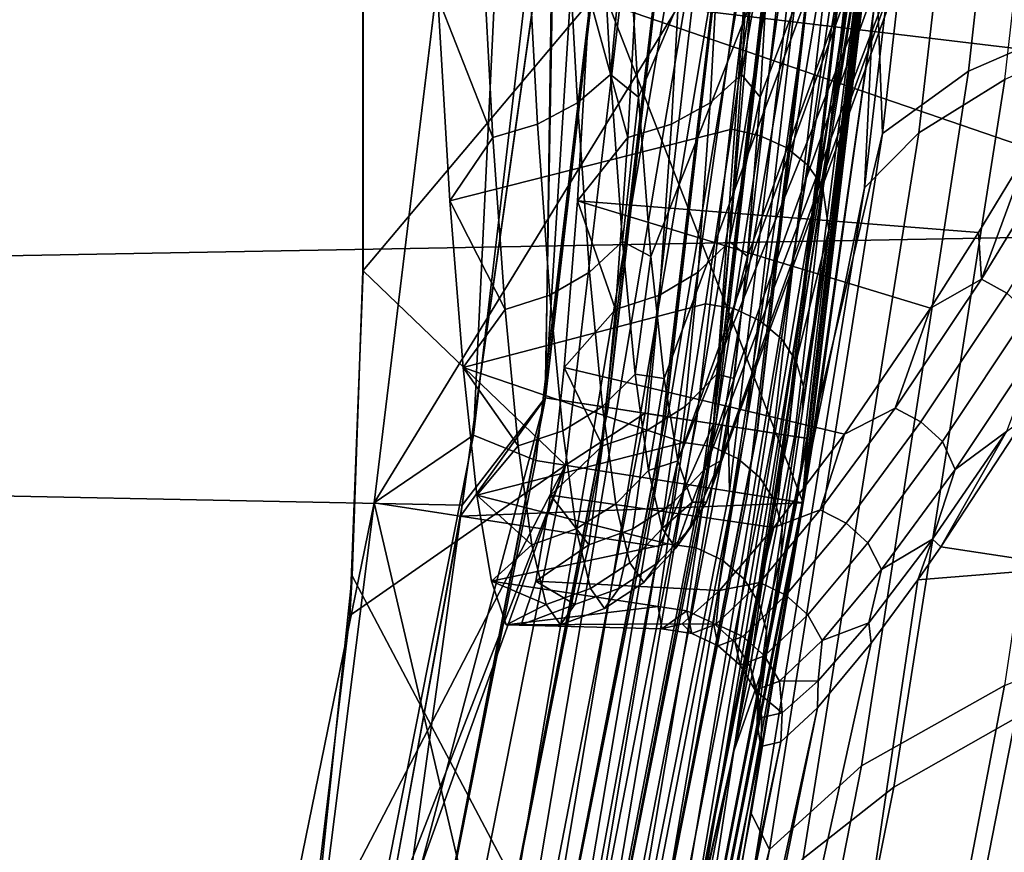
# Model space of a CAD drawing. Header units: metres. Extents: x -25 to 167, y -25 to 25.
# Tile 41 of 135: x 23.53 to 24.99, y -4.43 to -3.19. Entities that reach past the tile are written whole.
import ezdxf

# ---------------------------------------------------------------- set-up
doc = ezdxf.new("R2010")
doc.units = ezdxf.units.M
doc.layers.add('solid_12_061_372_XXX', color=7, linetype='CONTINUOUS')

msp = doc.modelspace()

# ---------------------------------------------------------------- linework, layer by layer
at = {"layer": 'solid_12_061_372_XXX'}
for points in [[(22.902245, -3.554381, 140.027695), (33.282269, -3.366663, 142.650955), (33.243252, -1.686168, 142.796158), (22.858, -1.780644, 140.193726)], [(24.308701, -3.754709, -99.990509), (24.524796, -1.882879, -99.990509), (24.618441, -1.890069, -99.962128), (24.401522, -3.769046, -99.962128)], [(24.308701, -3.754709, -99.990509), (24.421059, -1.967614, -100), (24.524796, -1.882879, -99.990509)], [(24.309273, -3.754798, -0.009607), (24.525372, -1.882924, -0.009607), (24.32066, -2.957697)], [(24.40206, -3.76913, -0.038098), (24.618982, -1.890111, -0.038098), (24.525372, -1.882924, -0.009607), (24.309273, -3.754798, -0.009607)], [(24.674496, -1.894373, 113.330261), (24.5662, -1.933402, 113.5177), (24.338778, -3.854882, 113.5177), (24.457083, -3.777628, 113.330261)], [(24.704756, -1.896696, -99.915955), (24.487078, -3.782261, -99.915955), (24.401522, -3.769046, -99.962128), (24.618441, -1.890069, -99.962128)], [(24.487562, -3.782336, -0.084374), (24.705244, -1.896733, -0.084374), (24.618982, -1.890111, -0.038098), (24.40206, -3.76913, -0.038098)], [(24.533335, -3.789406, 113.129547), (24.751425, -1.900279, 113.129547), (24.674496, -1.894373, 113.330261), (24.457083, -3.777628, 113.330261)], [(24.487078, -3.782261, -99.915955), (24.704756, -1.896696, -99.915955), (24.78042, -1.902505, -99.85376), (24.562075, -3.793845, -99.85376)], [(24.562487, -3.793909, -0.146655), (24.780836, -1.902537, -0.146655), (24.705244, -1.896733, -0.084374), (24.487562, -3.782336, -0.084374)], [(24.580441, -3.796682, 112.919861), (24.79895, -1.903928, 112.919861), (24.751425, -1.900279, 113.129547), (24.533335, -3.789406, 113.129547)], [(24.558855, -3.793348, 100.006836), (24.7169, -2.001435, 100), (24.777174, -1.902256, 100.006836)], [(24.558855, -3.793348, 100.006836), (24.777174, -1.902256, 100.006836), (24.825556, -1.90597, 100.027008), (24.606813, -3.800756, 100.027008)], [(24.842518, -1.907273, -99.777946), (24.623625, -3.803352, -99.777946), (24.562075, -3.793845, -99.85376), (24.78042, -1.902505, -99.85376)], [(24.623949, -3.803402, -0.222541), (24.842844, -1.907298, -0.222541), (24.780836, -1.902537, -0.146655), (24.562487, -3.793909, -0.146655)], [(24.29001, -1.969141, 99.5), (24.20192, -3.810109, 99.5), (24.425768, -1.905808, 99.5)], [(24.294708, -3.847904, 99.490395), (24.521719, -1.929901, 99.490395), (24.425768, -1.905808, 99.5), (24.20192, -3.810109, 99.5)], [(24.79895, -1.903928, 112.919861), (24.580441, -3.796682, 112.919861), (24.582689, -3.893515, 112.706161), (24.812389, -1.952778, 112.706161)], [(24.606813, -3.800756, 100.027008), (24.825556, -1.90597, 100.027008), (24.867031, -1.909154, 100.05912), (24.647921, -3.807105, 100.05912)], [(24.623625, -3.803352, -99.777946), (24.842518, -1.907273, -99.777946), (24.888659, -1.910815, -99.691429), (24.669359, -3.810416, -99.691429)], [(24.669582, -3.810451, -0.309112), (24.888884, -1.910832, -0.309112), (24.842844, -1.907298, -0.222541), (24.623949, -3.803402, -0.222541)], [(24.647921, -3.807105, 100.05912), (24.867031, -1.909154, 100.05912), (24.898731, -1.911588, 100.100967), (24.679344, -3.811959, 100.100967)], [(24.669359, -3.810416, -99.691429), (24.888659, -1.910815, -99.691429), (24.917067, -1.912996, -99.597542), (24.697515, -3.814765, -99.597542)], [(24.69763, -3.814783, -0.403033), (24.917181, -1.913005, -0.403033), (24.888884, -1.910832, -0.309112), (24.669582, -3.810451, -0.309112)], [(24.679344, -3.811959, 100.100967), (24.898731, -1.911588, 100.100967), (24.918472, -1.913104, 100.149643), (24.69891, -3.814981, 100.149643)], [(24.697515, -3.814765, -99.597542), (24.917067, -1.912996, -99.597542), (24.922934, -1.961477, -99.5)], [(24.69763, -3.814783, -0.403033), (24.922934, -1.961477, -0.5), (24.917181, -1.913005, -0.403033)], [(24.69891, -3.814981, 100.149643), (24.918472, -1.913104, 100.149643), (24.921179, -1.96133, 100.201744)], [(24.38744, -3.862591, 99.461899), (24.615316, -1.937267, 99.461899), (24.521719, -1.929901, 99.490395), (24.294708, -3.847904, 99.490395)], [(24.338778, -3.854882, 113.5177), (24.5662, -1.933402, 113.5177), (24.038172, -2.387925, 114.232674), (24.03828, -3.566, 114.024078)], [(24.472891, -3.876125, 99.415627), (24.701567, -1.944055, 99.415627), (24.615316, -1.937267, 99.461899), (24.38744, -3.862591, 99.461899)], [(24.547771, -3.887985, 99.353348), (24.777145, -1.950004, 99.353348), (24.701567, -1.944055, 99.415627), (24.472891, -3.876125, 99.415627)], [(24.609196, -3.897714, 99.277458), (24.839146, -1.954883, 99.277458), (24.777145, -1.950004, 99.353348), (24.547771, -3.887985, 99.353348)], [(24.690472, -3.91057, 100.201744), (24.921179, -1.96133, 100.201744), (24.812389, -1.952778, 112.706161), (24.582689, -3.893515, 112.706161)], [(24.654802, -3.904937, 99.190887), (24.885178, -1.958506, 99.190887), (24.839146, -1.954883, 99.277458), (24.609196, -3.897714, 99.277458)], [(24.682833, -3.909377, 99.09697), (24.913469, -1.960733, 99.09697), (24.885178, -1.958506, 99.190887), (24.654802, -3.904937, 99.190887)], [(24.913469, -1.960733, 99.09697), (24.682833, -3.909377, 99.09697), (24.692209, -3.910861, 99), (24.922934, -1.961477, 99)], [(24.185375, -3.914038, -100), (-24.322809, -2.943475, -100), (-24.421059, -1.967614, -100), (24.322809, -2.943475, -100)], [(24.290043, -1.968971, 100), (24.054447, -3.910663, 100), (24.054407, -3.910892, 99.5), (24.29001, -1.969141, 99.5)], [(24.29001, -1.969141, 99.5), (24.054407, -3.910892, 99.5), (24.20192, -3.810109, 99.5)], [(24.054447, -3.910663, 100), (24.290043, -1.968971, 100), (24.616938, -2.992047, 100)], [(24.308701, -3.754709, -99.990509), (24.322809, -2.943475, -100), (24.421059, -1.967614, -100)], [(24.32066, -2.957697), (24.419554, -1.978325), (24.922924, -1.961574), (24.692198, -3.910898)], [(24.69891, -3.814981, 100.149643), (24.921179, -1.96133, 100.201744), (24.690472, -3.91057, 100.201744)], [(24.801907, -3.140932, 10.168588), (24.715694, -3.759576, 10.244429), (24.692198, -3.910898), (24.922924, -1.961574)], [(24.794909, -3.195696, 96.238152), (24.868256, -2.563174, 96.304886), (24.922934, -1.961477, 99), (24.692209, -3.910861, 99)], [(24.692209, -3.910862, -99.5), (24.922934, -1.961477, -99.5), (24.922934, -1.961477, -0.5), (24.692209, -3.910862, -0.5)], [(24.69763, -3.814783, -0.403033), (24.692209, -3.910862, -0.5), (24.922934, -1.961477, -0.5)], [(24.697515, -3.814765, -99.597542), (24.922934, -1.961477, -99.5), (24.692209, -3.910862, -99.5)], [(24.558855, -3.793348, 100.006836), (24.616938, -2.992047, 100), (24.7169, -2.001435, 100)], [(25.254772, -2.148841, 16.395645), (25.142179, -3.180512, 16.47407), (24.937628, -3.269135, 14.372154), (25.055655, -2.207202, 14.283381)], [(25.055655, -2.207202, 14.283381), (24.937628, -3.269135, 14.372154), (24.810133, -3.361634, 12.268777), (24.934397, -2.268, 12.168268)], [(25.114063, -2.207358, 94.040428), (24.990648, -2.259871, 94.806969), (24.864204, -3.360566, 94.706406), (24.991964, -3.281239, 93.949631)], [(24.447065, -3.307671, 123.371445), (24.429913, -3.018499, 122.973808), (24.799257, -2.225595, 123.483788), (24.811438, -2.447031, 123.766167)], [(24.628006, -3.30768, 127.565781), (24.957033, -2.447031, 127.141159), (24.969215, -2.225595, 127.423538), (24.645161, -3.018508, 127.963425)], [(24.990648, -2.259871, 94.806969), (24.914856, -2.314072, 95.576088), (24.783215, -3.442595, 95.464066), (24.864204, -3.360566, 94.706406)], [(24.934397, -2.268, 12.168268), (24.810133, -3.361634, 12.268777), (24.801907, -3.140932, 10.168588), (24.87291, -2.517604, 10.107666)], [(24.783215, -3.442595, 95.464066), (24.914856, -2.314072, 95.576088), (24.868256, -2.563174, 96.304886), (24.794909, -3.195696, 96.238152)], [(24.037653, -3.566, 115.230812), (24.03755, -2.387335, 115.42556), (24.516056, -2.997747, 114.678596)], [(24.03828, -3.566, 114.024078), (24.038172, -2.387925, 114.232674), (24.03755, -2.387335, 115.42556), (24.037653, -3.566, 115.230812)], [(24.465647, -3.544679, 123.802162), (24.447065, -3.307671, 123.371445), (24.811438, -2.447031, 123.766167), (24.824682, -2.632784, 124.073158)], [(24.609426, -3.544687, 127.135063), (24.94379, -2.632784, 126.834167), (24.957033, -2.447031, 127.141159), (24.628006, -3.30768, 127.565781)], [(24.786476, -3.032681, 114.765022), (24.791817, -2.992795, 114.764328), (24.843962, -2.574629, 119.824783), (24.589117, -4.279768, 119.824265)], [(24.691238, -3.774324, 123.467796), (24.659321, -3.988259, 123.934471), (24.589117, -4.279768, 119.824265), (24.843962, -2.574629, 119.824783)], [(24.730225, -3.504964, 123.028793), (24.691238, -3.774324, 123.467796), (24.843962, -2.574629, 119.824783)], [(24.773901, -3.183984, 122.62429), (24.730225, -3.504964, 123.028793), (24.843962, -2.574629, 119.824783)], [(24.485361, -3.725785, 124.259155), (24.465647, -3.544679, 123.802162), (24.824682, -2.632784, 124.073158), (24.838793, -2.780144, 124.400276)], [(24.589712, -3.725791, 126.67807), (24.929678, -2.780144, 126.50705), (24.94379, -2.632784, 126.834167), (24.609426, -3.544687, 127.135063)], [(24.505898, -3.848134, 124.735222), (24.485361, -3.725785, 124.259155), (24.838793, -2.780144, 124.400276), (24.853567, -2.886964, 124.742752)], [(24.569174, -3.848137, 126.202003), (24.914904, -2.886964, 126.164574), (24.929678, -2.780144, 126.50705), (24.589712, -3.725791, 126.67807)], [(24.505898, -3.848134, 124.735222), (24.853567, -2.886964, 124.742752), (24.86879, -2.951685, 125.095596)], [(24.548138, -3.909796, 125.714363), (24.899683, -2.951685, 125.811729), (24.914904, -2.886964, 126.164574), (24.569174, -3.848137, 126.202003)], [(24.008224, -4.881725, -100), (-24.185375, -3.914038, -100), (-24.322809, -2.943475, -100), (24.185375, -3.914038, -100)], [(24.308701, -3.754709, -99.990509), (24.185375, -3.914038, -100), (24.322809, -2.943475, -100)], [(24.505898, -3.848134, 124.735222), (24.86879, -2.951685, 125.095596), (24.884235, -2.973365, 125.453667), (24.526934, -3.909795, 125.222855)], [(24.526934, -3.909795, 125.222855), (24.884235, -2.973365, 125.453667), (24.899683, -2.951685, 125.811729), (24.548138, -3.909796, 125.714363)], [(24.182653, -3.930542), (24.32066, -2.957697), (24.692198, -3.910898)], [(24.309273, -3.754798, -0.009607), (24.32066, -2.957697), (24.182653, -3.930542)], [(24.356537, -3.315948, 123.185463), (24.340029, -3.015882, 122.802818), (24.38929, -2.977629, 122.83461), (24.405586, -3.273888, 123.21241)], [(24.405586, -3.273888, 123.21241), (24.38929, -2.977629, 122.83461), (24.429913, -3.018499, 122.973808)], [(24.570337, -3.015882, 128.141525), (24.553831, -3.315948, 127.758881), (24.600378, -3.273888, 127.727814), (24.616676, -2.977629, 128.105606)], [(24.616676, -2.977629, 128.105606), (24.600378, -3.273888, 127.727814), (24.645161, -3.018508, 127.963425)], [(24.021826, -4.019021, 115.156052), (24.037653, -3.566, 115.230812), (24.516056, -2.997747, 114.678596), (24.266073, -4.482039, 114.709999)], [(24.054447, -3.910663, 100), (24.616938, -2.992047, 100), (24.477451, -3.975923, 100)], [(24.516056, -2.997747, 114.678596), (24.544443, -3.002397, 114.64798), (24.294092, -4.488662, 114.679436), (24.266073, -4.482039, 114.709999)], [(24.558855, -3.793348, 100.006836), (24.477451, -3.975923, 100), (24.616938, -2.992047, 100)], [(24.580189, -3.007595, 114.626526), (24.329403, -4.496324, 114.658035), (24.294092, -4.488662, 114.679436), (24.544443, -3.002397, 114.64798)], [(24.620453, -3.013211, 114.615929), (24.369192, -4.504627, 114.647484), (24.329403, -4.496324, 114.658035), (24.580189, -3.007595, 114.626526)], [(24.662077, -3.018804, 114.61702), (24.410341, -4.51292, 114.648613), (24.369192, -4.504627, 114.647484), (24.620453, -3.013211, 114.615929)], [(24.29726, -3.347737, 123.166061), (24.280596, -3.044795, 122.779739), (24.340029, -3.015882, 122.802818), (24.356537, -3.315948, 123.185463)], [(24.405586, -3.273888, 123.21241), (24.429913, -3.018499, 122.973808), (24.447065, -3.307671, 123.371445)], [(24.701796, -3.023934, 114.629715), (24.449627, -4.520554, 114.661331), (24.410341, -4.51292, 114.648613), (24.662077, -3.018804, 114.61702)], [(24.736492, -3.0282, 114.653015), (24.483971, -4.52693, 114.684639), (24.449627, -4.520554, 114.661331), (24.701796, -3.023934, 114.629715)], [(24.763447, -3.031267, 114.685089), (24.510679, -4.531549, 114.716713), (24.483971, -4.52693, 114.684639), (24.736492, -3.0282, 114.653015)], [(24.513111, -3.044795, 128.169632), (24.496447, -3.347737, 127.783318), (24.553831, -3.315948, 127.758881), (24.570337, -3.015882, 128.141525)], [(24.600378, -3.273888, 127.727814), (24.628006, -3.30768, 127.565781), (24.645161, -3.018508, 127.963425)], [(24.780544, -3.032894, 114.723434), (24.527658, -4.534048, 114.755035), (24.510679, -4.531549, 114.716713), (24.763447, -3.031267, 114.685089)], [(24.527658, -4.534048, 114.755035), (24.780544, -3.032894, 114.723434), (24.786476, -3.032681, 114.765022), (24.53986, -4.503079, 114.795853)], [(24.53986, -4.503079, 114.795853), (24.786476, -3.032681, 114.765022), (24.589117, -4.279768, 119.824265)], [(24.63032, -3.046686, 122.718399), (24.149136, -3.159104, 122.869507), (24.167088, -3.461745, 123.285667), (24.586262, -3.355308, 123.108078)], [(24.280596, -3.044795, 122.779739), (24.29726, -3.347737, 123.166061), (24.230986, -3.367525, 123.155251), (24.214222, -3.062792, 122.766647)], [(24.496447, -3.347737, 127.783318), (24.513111, -3.044795, 128.169632), (24.448112, -3.062792, 128.1884), (24.431349, -3.367525, 127.799797)], [(24.628353, -3.365192, 123.109619), (24.671869, -3.060359, 122.722557), (24.63032, -3.046686, 122.718399), (24.586262, -3.355308, 123.108078)], [(24.214222, -3.062792, 122.766647), (24.230986, -3.367525, 123.155251), (24.149136, -3.159104, 122.869507)], [(24.431349, -3.367525, 127.799797), (24.448112, -3.062792, 128.1884), (24.374409, -3.159104, 128.091522)], [(24.671869, -3.060359, 122.722557), (24.628353, -3.365192, 123.109619), (24.666965, -3.382631, 123.101257), (24.710394, -3.076957, 122.71225)], [(24.710394, -3.076957, 122.71225), (24.666965, -3.382631, 123.101257), (24.698612, -3.40821, 123.086533), (24.741905, -3.100827, 122.694641)], [(25.188931, -3.099056, 128.12738), (25.107641, -3.247404, 127.949226), (24.374409, -3.159104, 128.091522)], [(24.741905, -3.100827, 122.694641), (24.698612, -3.40821, 123.086533), (24.720575, -3.439774, 123.066681), (24.763706, -3.129957, 122.671219)], [(24.763706, -3.129957, 122.671219), (24.720575, -3.439774, 123.066681), (24.730225, -3.504964, 123.028793), (24.773901, -3.183984, 122.62429)], [(24.810133, -3.361634, 12.268777), (24.715694, -3.759576, 10.244429), (24.801907, -3.140932, 10.168588)], [(24.230986, -3.367525, 123.155251), (24.167088, -3.461745, 123.285667), (24.149136, -3.159104, 122.869507)], [(24.952942, -3.508846, 127.573524), (24.356457, -3.461745, 127.675362), (24.374409, -3.159104, 128.091522), (25.028654, -3.384155, 127.764214)], [(24.431349, -3.367525, 127.799797), (24.374409, -3.159104, 128.091522), (24.356457, -3.461745, 127.675362)], [(25.107641, -3.247404, 127.949226), (25.028654, -3.384155, 127.764214), (24.374409, -3.159104, 128.091522)], [(25.142179, -3.180512, 16.47407), (24.991484, -4.182264, 16.594408), (24.778696, -4.301537, 14.50407), (24.937628, -3.269135, 14.372154)], [(24.70579, -3.824129, 96.156258), (24.794909, -3.195696, 96.238152), (24.692209, -3.910861, 99)], [(24.783215, -3.442595, 95.464066), (24.794909, -3.195696, 96.238152), (24.70579, -3.824129, 96.156258)], [(25.166651, -3.20441, 93.197044), (24.991964, -3.281239, 93.949631), (24.826912, -4.333432, 93.813179), (25.00791, -4.230709, 93.070404)], [(24.374483, -3.567659, 123.601463), (24.356537, -3.315948, 123.185463), (24.405586, -3.273888, 123.21241), (24.423306, -3.522407, 123.623123)], [(24.423306, -3.522407, 123.623123), (24.405586, -3.273888, 123.21241), (24.447065, -3.307671, 123.371445)], [(24.553831, -3.315948, 127.758881), (24.535885, -3.567659, 127.342888), (24.582661, -3.522407, 127.317093), (24.600378, -3.273888, 127.727814)], [(24.600378, -3.273888, 127.727814), (24.582661, -3.522407, 127.317093), (24.628006, -3.30768, 127.565781)], [(24.937628, -3.269135, 14.372154), (24.778696, -4.301537, 14.50407), (24.642017, -4.426237, 12.413579), (24.810133, -3.361634, 12.268777)], [(24.991964, -3.281239, 93.949631), (24.864204, -3.360566, 94.706406), (24.692169, -4.439684, 94.558647), (24.826912, -4.333432, 93.813179)], [(24.423306, -3.522407, 123.623123), (24.447065, -3.307671, 123.371445), (24.465647, -3.544679, 123.802162)], [(24.582661, -3.522407, 127.317093), (24.609426, -3.544687, 127.135063), (24.628006, -3.30768, 127.565781)], [(24.315378, -3.601862, 123.586044), (24.29726, -3.347737, 123.166061), (24.356537, -3.315948, 123.185463), (24.374483, -3.567659, 123.601463)], [(24.496447, -3.347737, 127.783318), (24.478329, -3.601862, 127.363335), (24.535885, -3.567659, 127.342888), (24.553831, -3.315948, 127.758881)], [(24.29726, -3.347737, 123.166061), (24.315378, -3.601862, 123.586044), (24.24921, -3.623152, 123.577713), (24.230986, -3.367525, 123.155251)], [(24.478329, -3.601862, 127.363335), (24.496447, -3.347737, 127.783318), (24.431349, -3.367525, 127.799797), (24.413124, -3.623152, 127.377335)], [(24.956985, -3.578261, 127.466652), (25.028654, -3.384155, 127.764214), (25.097212, -3.348649, 127.823174)], [(24.956985, -3.578261, 127.466652), (25.097212, -3.348649, 127.823174), (25.135067, -3.36994, 127.823143), (24.995031, -3.599156, 127.465164)], [(24.586262, -3.355308, 123.108078), (24.167088, -3.461745, 123.285667), (24.186533, -3.709791, 123.736443), (24.546713, -3.614722, 123.53154)], [(24.589218, -3.622054, 123.530266), (24.628353, -3.365192, 123.109619), (24.586262, -3.355308, 123.108078), (24.546713, -3.614722, 123.53154)], [(24.628353, -3.365192, 123.109619), (24.589218, -3.622054, 123.530266), (24.627935, -3.64001, 123.523735), (24.666965, -3.382631, 123.101257)], [(24.864204, -3.360566, 94.706406), (24.783215, -3.442595, 95.464066), (24.603262, -4.549741, 95.303383), (24.692169, -4.439684, 94.558647)], [(24.810133, -3.361634, 12.268777), (24.642017, -4.426237, 12.413579), (24.614651, -4.372525, 10.335335), (24.715694, -3.759576, 10.244429)], [(22.973913, -5.313461, 139.751831), (33.345249, -5.035364, 142.409683), (33.282269, -3.366663, 142.650955), (22.902245, -3.554381, 140.027695)], [(24.230986, -3.367525, 123.155251), (24.24921, -3.623152, 123.577713), (24.167088, -3.461745, 123.285667)], [(24.413124, -3.623152, 127.377335), (24.431349, -3.367525, 127.799797), (24.356457, -3.461745, 127.675362)], [(24.666965, -3.382631, 123.101257), (24.627935, -3.64001, 123.523735), (24.65974, -3.666873, 123.511925), (24.698612, -3.40821, 123.086533)], [(24.956985, -3.578261, 127.466652), (24.952942, -3.508846, 127.573524), (25.028654, -3.384155, 127.764214)], [(24.698612, -3.40821, 123.086533), (24.65974, -3.666873, 123.511925), (24.681885, -3.700377, 123.495804), (24.720575, -3.439774, 123.066681)], [(24.603262, -4.549741, 95.303383), (24.783215, -3.442595, 95.464066), (24.70579, -3.824129, 96.156258), (24.601109, -4.448087, 96.059074)], [(24.720575, -3.439774, 123.066681), (24.681885, -3.700377, 123.495804), (24.730225, -3.504964, 123.028793)], [(24.24921, -3.623152, 123.577713), (24.186533, -3.709791, 123.736443), (24.167088, -3.461745, 123.285667)], [(24.753695, -3.808411, 126.979263), (24.337009, -3.709791, 127.224586), (24.356457, -3.461745, 127.675362), (24.881435, -3.621136, 127.378426)], [(24.413124, -3.623152, 127.377335), (24.356457, -3.461745, 127.675362), (24.337009, -3.709791, 127.224586)], [(24.952942, -3.508846, 127.573524), (24.881435, -3.621136, 127.378426), (24.356457, -3.461745, 127.675362)], [(24.681885, -3.700377, 123.495804), (24.69253, -3.737733, 123.476723), (24.730225, -3.504964, 123.028793)], [(24.69253, -3.737733, 123.476723), (24.691238, -3.774324, 123.467796), (24.730225, -3.504964, 123.028793)], [(24.956985, -3.578261, 127.466652), (24.881435, -3.621136, 127.378426), (24.952942, -3.508846, 127.573524)], [(24.393604, -3.767346, 124.044731), (24.374483, -3.567659, 123.601463), (24.423306, -3.522407, 123.623123), (24.442184, -3.719561, 124.060776)], [(24.442184, -3.719561, 124.060776), (24.423306, -3.522407, 123.623123), (24.465647, -3.544679, 123.802162)], [(24.535885, -3.567659, 127.342888), (24.516762, -3.767346, 126.899612), (24.56378, -3.719561, 126.87944), (24.582661, -3.522407, 127.317093)], [(24.582661, -3.522407, 127.317093), (24.56378, -3.719561, 126.87944), (24.609426, -3.544687, 127.135063)], [(24.442184, -3.719561, 124.060776), (24.465647, -3.544679, 123.802162), (24.485361, -3.725785, 124.259155)], [(24.56378, -3.719561, 126.87944), (24.589712, -3.725791, 126.67807), (24.609426, -3.544687, 127.135063)], [(24.018024, -4.078381, 113.935059), (24.03828, -3.566, 114.024078), (24.037653, -3.566, 115.230812), (24.021826, -4.019021, 115.156052)], [(24.338778, -3.854882, 113.5177), (24.03828, -3.566, 114.024078), (24.018024, -4.078381, 113.935059)], [(24.334684, -3.803463, 124.033569), (24.315378, -3.601862, 123.586044), (24.374483, -3.567659, 123.601463), (24.393604, -3.767346, 124.044731)], [(24.478329, -3.601862, 127.363335), (24.459023, -3.803463, 126.91581), (24.516762, -3.767346, 126.899612), (24.535885, -3.567659, 127.342888)], [(24.828772, -3.770095, 127.084541), (24.881435, -3.621136, 127.378426), (24.956985, -3.578261, 127.466652)], [(24.828772, -3.770095, 127.084541), (24.956985, -3.578261, 127.466652), (24.995031, -3.599156, 127.465164), (24.867104, -3.790362, 127.082047)], [(24.867104, -3.790362, 127.082047), (24.995031, -3.599156, 127.465164), (25.026726, -3.628335, 127.470688), (24.898975, -3.819667, 127.085449)], [(24.514132, -3.82108, 123.981857), (24.546713, -3.614722, 123.53154), (24.186533, -3.709791, 123.736443)], [(24.315378, -3.601862, 123.586044), (24.334684, -3.803463, 124.033569), (24.268631, -3.825944, 124.027878), (24.24921, -3.623152, 123.577713)], [(24.459023, -3.803463, 126.91581), (24.478329, -3.601862, 127.363335), (24.413124, -3.623152, 127.377335), (24.393703, -3.825944, 126.927162)], [(24.589218, -3.622054, 123.530266), (24.546713, -3.614722, 123.53154), (24.514132, -3.82108, 123.981857), (24.556849, -3.827209, 123.978676)], [(24.24921, -3.623152, 123.577713), (24.268631, -3.825944, 124.027878), (24.186533, -3.709791, 123.736443)], [(24.393703, -3.825944, 126.927162), (24.413124, -3.623152, 127.377335), (24.337009, -3.709791, 127.224586)], [(24.589218, -3.622054, 123.530266), (24.556849, -3.827209, 123.978676), (24.59568, -3.845427, 123.973854), (24.627935, -3.64001, 123.523735)], [(24.828772, -3.770095, 127.084541), (24.753695, -3.808411, 126.979263), (24.881435, -3.621136, 127.378426)], [(25.026726, -3.628335, 127.470688), (25.044313, -3.671356, 127.468475), (24.917934, -3.860969, 127.081818), (24.898975, -3.819667, 127.085449)], [(24.627935, -3.64001, 123.523735), (24.59568, -3.845427, 123.973854), (24.627651, -3.873191, 123.964928), (24.65974, -3.666873, 123.511925)], [(24.65974, -3.666873, 123.511925), (24.627651, -3.873191, 123.964928), (24.649992, -3.908157, 123.952644), (24.681885, -3.700377, 123.495804)], [(24.917934, -3.860969, 127.081818), (25.044313, -3.671356, 127.468475), (24.99441, -3.804769, 127.304054)], [(24.681885, -3.700377, 123.495804), (24.649992, -3.908157, 123.952644), (24.660845, -3.947415, 123.938019), (24.69253, -3.737733, 123.476723)], [(24.514132, -3.82108, 123.981857), (24.186533, -3.709791, 123.736443), (24.207167, -3.899332, 124.214722)], [(24.268631, -3.825944, 124.027878), (24.207167, -3.899332, 124.214722), (24.186533, -3.709791, 123.736443)], [(24.648479, -3.947644, 126.572159), (24.316378, -3.899332, 126.746307), (24.337009, -3.709791, 127.224586), (24.753695, -3.808411, 126.979263)], [(24.393703, -3.825944, 126.927162), (24.337009, -3.709791, 127.224586), (24.316378, -3.899332, 126.746307)], [(24.413626, -3.912097, 124.50882), (24.393604, -3.767346, 124.044731), (24.442184, -3.719561, 124.060776), (24.461952, -3.862475, 124.518982)], [(24.461952, -3.862475, 124.518982), (24.442184, -3.719561, 124.060776), (24.485361, -3.725785, 124.259155)], [(24.461952, -3.862475, 124.518982), (24.485361, -3.725785, 124.259155), (24.505898, -3.848134, 124.735222)], [(24.516762, -3.767346, 126.899612), (24.496742, -3.912097, 126.435524), (24.544014, -3.862475, 126.421242), (24.56378, -3.719561, 126.87944)], [(24.56378, -3.719561, 126.87944), (24.544014, -3.862475, 126.421242), (24.589712, -3.725791, 126.67807)], [(24.544014, -3.862475, 126.421242), (24.569174, -3.848137, 126.202003), (24.589712, -3.725791, 126.67807)], [(24.69253, -3.737733, 123.476723), (24.660845, -3.947415, 123.938019), (24.659321, -3.988259, 123.934471), (24.691238, -3.774324, 123.467796)], [(24.401522, -3.769046, -99.962128), (24.041405, -5.625906, -99.962128), (23.949955, -5.604506, -99.990509), (24.308701, -3.754709, -99.990509)], [(23.949955, -5.604506, -99.990509), (24.185375, -3.914038, -100), (24.308701, -3.754709, -99.990509)], [(23.950518, -5.604637, -0.009607), (24.309273, -3.754798, -0.009607), (24.005032, -4.898848)], [(24.041935, -5.626029, -0.038098), (24.40206, -3.76913, -0.038098), (24.309273, -3.754798, -0.009607), (23.950518, -5.604637, -0.009607)], [(24.309273, -3.754798, -0.009607), (24.182653, -3.930542), (24.005032, -4.898848)], [(24.715694, -3.759576, 10.244429), (24.614651, -4.372525, 10.335335), (24.692198, -3.910898)], [(24.487078, -3.782261, -99.915955), (24.125698, -5.645631, -99.915955), (24.041405, -5.625906, -99.962128), (24.401522, -3.769046, -99.962128)], [(24.126175, -5.645742, -0.084374), (24.487562, -3.782336, -0.084374), (24.40206, -3.76913, -0.038098), (24.041935, -5.626029, -0.038098)], [(24.354897, -3.949601, 124.502106), (24.334684, -3.803463, 124.033569), (24.393604, -3.767346, 124.044731), (24.413626, -3.912097, 124.50882)], [(24.459023, -3.803463, 126.91581), (24.43881, -3.949601, 126.447273), (24.496742, -3.912097, 126.435524), (24.516762, -3.767346, 126.899612)], [(24.717405, -3.921367, 126.680038), (24.753695, -3.808411, 126.979263), (24.828772, -3.770095, 127.084541)], [(24.717405, -3.921367, 126.680038), (24.828772, -3.770095, 127.084541), (24.867104, -3.790362, 127.082047), (24.756069, -3.940917, 126.677017)], [(24.457083, -3.777628, 113.330261), (24.338778, -3.854882, 113.5177), (23.9613, -5.752596, 113.5177), (24.096146, -5.638715, 113.330261)], [(24.171272, -5.656296, 113.129547), (24.533335, -3.789406, 113.129547), (24.457083, -3.777628, 113.330261), (24.096146, -5.638715, 113.330261)], [(24.562075, -3.793845, -99.85376), (24.199589, -5.662922, -99.85376), (24.125698, -5.645631, -99.915955), (24.487078, -3.782261, -99.915955)], [(24.199993, -5.663017, -0.146655), (24.562487, -3.793909, -0.146655), (24.487562, -3.782336, -0.084374), (24.126175, -5.645742, -0.084374)], [(24.217684, -5.667156, 112.919861), (24.580441, -3.796682, 112.919861), (24.533335, -3.789406, 113.129547), (24.171272, -5.656296, 113.129547)], [(24.756069, -3.940917, 126.677017), (24.867104, -3.790362, 127.082047), (24.898975, -3.819667, 127.085449), (24.788158, -3.970141, 126.678612)], [(25.022444, -3.783787, 127.394295), (25.095774, -4.006121, 127.774429), (24.896673, -3.976347, 126.9879)], [(24.99441, -3.804769, 127.304054), (25.022444, -3.783787, 127.394295), (24.896673, -3.976347, 126.9879)], [(24.196417, -5.66218, 100.006836), (24.477451, -3.975923, 100), (24.558855, -3.793348, 100.006836)], [(24.196417, -5.66218, 100.006836), (24.558855, -3.793348, 100.006836), (24.606813, -3.800756, 100.027008), (24.243666, -5.673236, 100.027008)], [(24.623625, -3.803352, -99.777946), (24.260231, -5.677113, -99.777946), (24.199589, -5.662922, -99.85376), (24.562075, -3.793845, -99.85376)], [(24.26055, -5.677187, -0.222541), (24.623949, -3.803402, -0.222541), (24.562487, -3.793909, -0.146655), (24.199993, -5.663017, -0.146655)], [(24.580441, -3.796682, 112.919861), (24.217684, -5.667156, 112.919861), (24.201427, -5.810246, 112.706161), (24.582689, -3.893515, 112.706161)], [(24.243666, -5.673236, 100.027008), (24.606813, -3.800756, 100.027008), (24.647921, -3.807105, 100.05912), (24.284168, -5.682714, 100.05912)], [(24.260231, -5.677113, -99.777946), (24.623625, -3.803352, -99.777946), (24.669359, -3.810416, -99.691429), (24.30529, -5.687657, -99.691429)], [(24.30551, -5.687708, -0.309112), (24.669582, -3.810451, -0.309112), (24.623949, -3.803402, -0.222541), (24.26055, -5.677187, -0.222541)], [(24.334684, -3.803463, 124.033569), (24.354897, -3.949601, 124.502106), (24.288961, -3.972946, 124.499191), (24.268631, -3.825944, 124.027878)], [(24.43881, -3.949601, 126.447273), (24.459023, -3.803463, 126.91581), (24.393703, -3.825944, 126.927162), (24.373371, -3.972946, 126.455856)], [(24.884163, -3.964695, 126.935547), (24.99441, -3.804769, 127.304054), (24.896673, -3.976347, 126.9879)], [(24.917934, -3.860969, 127.081818), (24.99441, -3.804769, 127.304054), (24.884163, -3.964695, 126.935547)], [(24.054407, -3.910892, 99.5), (23.828327, -5.697419, 99.5), (24.20192, -3.810109, 99.5)], [(23.917913, -5.742183, 99.490395), (24.294708, -3.847904, 99.490395), (24.20192, -3.810109, 99.5), (23.828327, -5.697419, 99.5)], [(24.284168, -5.682714, 100.05912), (24.647921, -3.807105, 100.05912), (24.679344, -3.811959, 100.100967), (24.315126, -5.689959, 100.100967)], [(24.30529, -5.687657, -99.691429), (24.669359, -3.810416, -99.691429), (24.697515, -3.814765, -99.597542), (24.333031, -5.694149, -99.597542)], [(24.333143, -5.694175, -0.403033), (24.69763, -3.814783, -0.403033), (24.669582, -3.810451, -0.309112), (24.30551, -5.687708, -0.309112)], [(24.315126, -5.689959, 100.100967), (24.679344, -3.811959, 100.100967), (24.69891, -3.814981, 100.149643), (24.334404, -5.69447, 100.149643)], [(24.333031, -5.694149, -99.597542), (24.697515, -3.814765, -99.597542), (24.692209, -3.910862, -99.5)], [(24.333143, -5.694175, -0.403033), (24.692209, -3.910862, -0.5), (24.69763, -3.814783, -0.403033)], [(24.334404, -5.69447, 100.149643), (24.69891, -3.814981, 100.149643), (24.690472, -3.91057, 100.201744)], [(24.717405, -3.921367, 126.680038), (24.648479, -3.947644, 126.572159), (24.753695, -3.808411, 126.979263)], [(24.898975, -3.819667, 127.085449), (24.917934, -3.860969, 127.081818), (24.808441, -4.00985, 126.674095), (24.788158, -3.970141, 126.678612)], [(24.490349, -3.97162, 124.451752), (24.514132, -3.82108, 123.981857), (24.207167, -3.899332, 124.214722)], [(24.268631, -3.825944, 124.027878), (24.288961, -3.972946, 124.499191), (24.207167, -3.899332, 124.214722)], [(24.373371, -3.972946, 126.455856), (24.393703, -3.825944, 126.927162), (24.316378, -3.899332, 126.746307)], [(24.556849, -3.827209, 123.978676), (24.514132, -3.82108, 123.981857), (24.490349, -3.97162, 124.451752), (24.533085, -3.977702, 124.448608)], [(24.556849, -3.827209, 123.978676), (24.533085, -3.977702, 124.448608), (24.572031, -3.995997, 124.445351), (24.59568, -3.845427, 123.973854)], [(24.601109, -4.448087, 96.059074), (24.70579, -3.824129, 96.156258), (24.692209, -3.910861, 99)], [(24.009207, -5.764101, 99.461899), (24.38744, -3.862591, 99.461899), (24.294708, -3.847904, 99.490395), (23.917913, -5.742183, 99.490395)], [(24.482317, -3.949066, 124.991051), (24.461952, -3.862475, 124.518982), (24.505898, -3.848134, 124.735222)], [(24.482317, -3.949066, 124.991051), (24.505898, -3.848134, 124.735222), (24.526934, -3.909795, 125.222855)], [(24.523649, -3.949066, 125.949165), (24.548138, -3.909796, 125.714363), (24.569174, -3.848137, 126.202003)], [(24.544014, -3.862475, 126.421242), (24.523649, -3.949066, 125.949165), (24.569174, -3.848137, 126.202003)], [(24.59568, -3.845427, 123.973854), (24.572031, -3.995997, 124.445351), (24.604172, -4.024329, 124.43927), (24.627651, -3.873191, 123.964928)], [(24.338778, -3.854882, 113.5177), (23.854298, -5.098902, 113.890381), (23.71051, -5.600229, 113.9347)], [(23.9613, -5.752596, 113.5177), (24.338778, -3.854882, 113.5177), (23.71051, -5.600229, 113.9347)], [(24.338778, -3.854882, 113.5177), (23.956823, -4.590307, 113.890457), (23.854298, -5.098902, 113.890381)], [(24.338778, -3.854882, 113.5177), (24.018024, -4.078381, 113.935059), (23.956823, -4.590307, 113.890457)], [(24.093332, -5.784297, 99.415627), (24.472891, -3.876125, 99.415627), (24.38744, -3.862591, 99.461899), (24.009207, -5.764101, 99.461899)], [(24.434252, -3.9998, 124.986961), (24.413626, -3.912097, 124.50882), (24.461952, -3.862475, 124.518982), (24.482317, -3.949066, 124.991051)], [(24.496742, -3.912097, 126.435524), (24.476116, -3.9998, 125.957382), (24.523649, -3.949066, 125.949165), (24.544014, -3.862475, 126.421242)], [(24.808441, -4.00985, 126.674095), (24.917934, -3.860969, 127.081818), (24.884163, -3.964695, 126.935547)], [(24.167049, -5.801995, 99.353348), (24.547771, -3.887985, 99.353348), (24.472891, -3.876125, 99.415627), (24.093332, -5.784297, 99.415627)], [(24.627651, -3.873191, 123.964928), (24.604172, -4.024329, 124.43927), (24.626715, -4.060302, 124.43087), (24.649992, -3.908157, 123.952644)], [(24.227524, -5.816514, 99.277458), (24.609196, -3.897714, 99.277458), (24.547771, -3.887985, 99.353348), (24.167049, -5.801995, 99.353348)], [(24.307541, -5.835702, 100.201744), (24.690472, -3.91057, 100.201744), (24.582689, -3.893515, 112.706161), (24.201427, -5.810246, 112.706161)], [(24.490349, -3.97162, 124.451752), (24.207167, -3.899332, 124.214722), (24.228661, -4.027378, 124.712967)], [(24.288961, -3.972946, 124.499191), (24.228661, -4.027378, 124.712967), (24.207167, -3.899332, 124.214722)], [(24.272421, -5.827293, 99.190887), (24.654802, -3.904937, 99.190887), (24.609196, -3.897714, 99.277458), (24.227524, -5.816514, 99.277458)], [(24.300018, -5.833918, 99.09697), (24.682833, -3.909377, 99.09697), (24.654802, -3.904937, 99.190887), (24.272421, -5.827293, 99.190887)], [(24.567686, -4.041026, 126.160858), (24.294884, -4.027378, 126.248062), (24.316378, -3.899332, 126.746307), (24.648479, -3.947644, 126.572159)], [(24.373371, -3.972946, 126.455856), (24.316378, -3.899332, 126.746307), (24.294884, -4.027378, 126.248062)], [(23.791313, -5.846748, -100), (-24.008224, -4.881725, -100), (-24.185375, -3.914038, -100), (24.008224, -4.881725, -100)], [(24.054447, -3.910663, 100), (23.661968, -5.830782, 100), (23.661943, -5.830927, 99.5), (24.054407, -3.910892, 99.5)], [(24.054407, -3.910892, 99.5), (23.661943, -5.830927, 99.5), (23.828327, -5.697419, 99.5)], [(23.661968, -5.830782, 100), (24.054447, -3.910663, 100), (24.2981, -4.954376, 100)], [(23.949955, -5.604506, -99.990509), (24.008224, -4.881725, -100), (24.185375, -3.914038, -100)], [(24.005032, -4.898848), (24.182653, -3.930542), (24.692198, -3.910898), (24.309261, -5.836058)], [(24.054447, -3.910663, 100), (24.477451, -3.975923, 100), (24.2981, -4.954376, 100)], [(24.682833, -3.909377, 99.09697), (24.300018, -5.833918, 99.09697), (24.309248, -5.836133, 99), (24.692209, -3.910861, 99)], [(24.334404, -5.69447, 100.149643), (24.690472, -3.91057, 100.201744), (24.307541, -5.835702, 100.201744)], [(24.481087, -5.067189, 95.946465), (24.601109, -4.448087, 96.059074), (24.692209, -3.910861, 99), (24.309248, -5.836133, 99)], [(24.309248, -5.836134, -99.5), (24.692209, -3.910862, -99.5), (24.692209, -3.910862, -0.5), (24.309248, -5.836134, -0.5)], [(24.333143, -5.694175, -0.403033), (24.309248, -5.836134, -0.5), (24.692209, -3.910862, -0.5)], [(24.333031, -5.694149, -99.597542), (24.692209, -3.910862, -99.5), (24.309248, -5.836134, -99.5)], [(24.499243, -4.978663, 10.441318), (24.370022, -5.576924, 10.561969), (24.309261, -5.836058), (24.692198, -3.910898)], [(24.375721, -4.038146, 124.984825), (24.354897, -3.949601, 124.502106), (24.413626, -3.912097, 124.50882), (24.434252, -3.9998, 124.986961)], [(24.43881, -3.949601, 126.447273), (24.417986, -4.038146, 125.964554), (24.476116, -3.9998, 125.957382), (24.496742, -3.912097, 126.435524)], [(24.502983, -3.978071, 125.470108), (24.482317, -3.949066, 124.991051), (24.526934, -3.909795, 125.222855)], [(24.614651, -4.372525, 10.335335), (24.499243, -4.978663, 10.441318), (24.692198, -3.910898)], [(24.502983, -3.978071, 125.470108), (24.526934, -3.909795, 125.222855), (24.548138, -3.909796, 125.714363)], [(24.523649, -3.949066, 125.949165), (24.502983, -3.978071, 125.470108), (24.548138, -3.909796, 125.714363)], [(24.649992, -3.908157, 123.952644), (24.626715, -4.060302, 124.43087), (24.637783, -4.100923, 124.42086), (24.660845, -3.947415, 123.938019)], [(24.627508, -4.029134, 126.257195), (24.648479, -3.947644, 126.572159), (24.717405, -3.921367, 126.680038)], [(24.627508, -4.029134, 126.257195), (24.717405, -3.921367, 126.680038), (24.756069, -3.940917, 126.677017), (24.666491, -4.048025, 126.254089)], [(24.354897, -3.949601, 124.502106), (24.375721, -4.038146, 124.984825), (24.30991, -4.062014, 124.984764), (24.288961, -3.972946, 124.499191)], [(24.417986, -4.038146, 125.964554), (24.43881, -3.949601, 126.447273), (24.373371, -3.972946, 126.455856), (24.352425, -4.062014, 125.970284)], [(24.455183, -4.029177, 125.472176), (24.434252, -3.9998, 124.986961), (24.482317, -3.949066, 124.991051), (24.502983, -3.978071, 125.470108)], [(24.476116, -3.9998, 125.957382), (24.455183, -4.029177, 125.472176), (24.502983, -3.978071, 125.470108), (24.523649, -3.949066, 125.949165)], [(24.627508, -4.029134, 126.257195), (24.567686, -4.041026, 126.160858), (24.648479, -3.947644, 126.572159)], [(24.660845, -3.947415, 123.938019), (24.637783, -4.100923, 124.42086), (24.636406, -4.143525, 124.419426), (24.659321, -3.988259, 123.934471)], [(24.666491, -4.048025, 126.254089), (24.756069, -3.940917, 126.677017), (24.788158, -3.970141, 126.678612), (24.69878, -4.077068, 126.254196)], [(24.789722, -4.088883, 126.550446), (24.884163, -3.964695, 126.935547), (24.862455, -4.025415, 126.861481), (24.793179, -4.119484, 126.573761)], [(24.808441, -4.00985, 126.674095), (24.884163, -3.964695, 126.935547), (24.789722, -4.088883, 126.550446)], [(24.884163, -3.964695, 126.935547), (24.896673, -3.976347, 126.9879), (24.862455, -4.025415, 126.861481)], [(24.196417, -5.66218, 100.006836), (24.2981, -4.954376, 100), (24.477451, -3.975923, 100)], [(24.476656, -4.06466, 124.933586), (24.490349, -3.97162, 124.451752), (24.228661, -4.027378, 124.712967)], [(24.288961, -3.972946, 124.499191), (24.30991, -4.062014, 124.984764), (24.228661, -4.027378, 124.712967)], [(24.352425, -4.062014, 125.970284), (24.373371, -3.972946, 126.455856), (24.294884, -4.027378, 126.248062)], [(24.519381, -4.071045, 124.933395), (24.533085, -3.977702, 124.448608), (24.490349, -3.97162, 124.451752), (24.476656, -4.06466, 124.933586)], [(24.533085, -3.977702, 124.448608), (24.519381, -4.071045, 124.933395), (24.558678, -4.089442, 124.931564), (24.572031, -3.995997, 124.445351)], [(24.788158, -3.970141, 126.678612), (24.808441, -4.00985, 126.674095), (24.720211, -4.115424, 126.249245), (24.69878, -4.077068, 126.254196)], [(24.896673, -3.976347, 126.9879), (25.095774, -4.006121, 127.774429), (24.862455, -4.025415, 126.861481)], [(24.659321, -3.988259, 123.934471), (24.636406, -4.143525, 124.419426), (24.589117, -4.279768, 119.824265)], [(25.095774, -4.006121, 127.774429), (25.411047, -3.993037, 128.660995), (25.206442, -5.95659, 129.058823), (24.848999, -5.973376, 128.185654)], [(24.396852, -4.067804, 125.474686), (24.375721, -4.038146, 124.984825), (24.434252, -3.9998, 124.986961), (24.455183, -4.029177, 125.472176)], [(24.417986, -4.038146, 125.964554), (24.396852, -4.067804, 125.474686), (24.455183, -4.029177, 125.472176), (24.476116, -3.9998, 125.957382)], [(24.572031, -3.995997, 124.445351), (24.558678, -4.089442, 124.931564), (24.591034, -4.118221, 124.928261), (24.604172, -4.024329, 124.43927)], [(24.862455, -4.025415, 126.861481), (25.095774, -4.006121, 127.774429), (24.848999, -5.973376, 128.185654), (24.570847, -5.992203, 127.281319)], [(24.720211, -4.115424, 126.249245), (24.808441, -4.00985, 126.674095), (24.789722, -4.088883, 126.550446)], [(23.956823, -4.590307, 113.890457), (24.018024, -4.078381, 113.935059), (24.021826, -4.019021, 115.156052), (23.9751, -4.464331, 115.113014)], [(23.9751, -4.464331, 115.113014), (24.021826, -4.019021, 115.156052), (24.266073, -4.482039, 114.709999)], [(24.604172, -4.024329, 124.43927), (24.591034, -4.118221, 124.928261), (24.613737, -4.154968, 124.923752), (24.626715, -4.060302, 124.43087)], [(24.476656, -4.06466, 124.933586), (24.228661, -4.027378, 124.712967), (24.250677, -4.091909, 125.223312)], [(24.30991, -4.062014, 124.984764), (24.250677, -4.091909, 125.223312), (24.228661, -4.027378, 124.712967)], [(24.567686, -4.041026, 126.160858), (24.512087, -4.09051, 125.748772), (24.272867, -4.091909, 125.737717), (24.294884, -4.027378, 126.248062)], [(24.352425, -4.062014, 125.970284), (24.294884, -4.027378, 126.248062), (24.272867, -4.091909, 125.737717)], [(24.375721, -4.038146, 124.984825), (24.396852, -4.067804, 125.474686), (24.331167, -4.091848, 125.477524), (24.30991, -4.062014, 124.984764)], [(24.396852, -4.067804, 125.474686), (24.417986, -4.038146, 125.964554), (24.352425, -4.062014, 125.970284), (24.331167, -4.091848, 125.477524)], [(24.793179, -4.119484, 126.573761), (24.862455, -4.025415, 126.861481), (24.570847, -5.992203, 127.281319), (24.37545, -6.012218, 126.351898)], [(24.562933, -4.090965, 125.82093), (24.567686, -4.041026, 126.160858), (24.627508, -4.029134, 126.257195)], [(24.562933, -4.090965, 125.82093), (24.627508, -4.029134, 126.257195), (24.666491, -4.048025, 126.254089), (24.60216, -4.109388, 125.818108)], [(24.562933, -4.090965, 125.82093), (24.512087, -4.09051, 125.748772), (24.567686, -4.041026, 126.160858)], [(24.60216, -4.109388, 125.818108), (24.666491, -4.048025, 126.254089), (24.69878, -4.077068, 126.254196), (24.634586, -4.138255, 125.816971)], [(24.30991, -4.062014, 124.984764), (24.331167, -4.091848, 125.477524), (24.250677, -4.091909, 125.223312)], [(24.481924, -4.09787, 125.33876), (24.476656, -4.06466, 124.933586), (24.250677, -4.091909, 125.223312)], [(24.331167, -4.091848, 125.477524), (24.352425, -4.062014, 125.970284), (24.272867, -4.091909, 125.737717)], [(24.519381, -4.071045, 124.933395), (24.476656, -4.06466, 124.933586), (24.481924, -4.09787, 125.33876)], [(24.626715, -4.060302, 124.43087), (24.613737, -4.154968, 124.923752), (24.624884, -4.196604, 124.918434), (24.637783, -4.100923, 124.42086)], [(25.280775, -4.068223, 18.681585), (25.1054, -5.009781, 18.832123), (24.806004, -5.15303, 16.756554), (24.991484, -4.182264, 16.594408)], [(24.526423, -4.105142, 125.377388), (24.519381, -4.071045, 124.933395), (24.481924, -4.09787, 125.33876)], [(24.519381, -4.071045, 124.933395), (24.526423, -4.105142, 125.377388), (24.565765, -4.123388, 125.375053), (24.558678, -4.089442, 124.931564)], [(24.69878, -4.077068, 126.254196), (24.720211, -4.115424, 126.249245), (24.656857, -4.175621, 125.811996), (24.634586, -4.138255, 125.816971)], [(24.512087, -4.09051, 125.748772), (24.481924, -4.09787, 125.33876), (24.250677, -4.091909, 125.223312), (24.272867, -4.091909, 125.737717)], [(24.331167, -4.091848, 125.477524), (24.272867, -4.091909, 125.737717), (24.250677, -4.091909, 125.223312)], [(24.526423, -4.105142, 125.377388), (24.481924, -4.09787, 125.33876), (24.512087, -4.09051, 125.748772)], [(24.526423, -4.105142, 125.377388), (24.512087, -4.09051, 125.748772), (24.562933, -4.090965, 125.82093)], [(24.526423, -4.105142, 125.377388), (24.562933, -4.090965, 125.82093), (24.60216, -4.109388, 125.818108), (24.565765, -4.123388, 125.375053)], [(24.558678, -4.089442, 124.931564), (24.565765, -4.123388, 125.375053), (24.598223, -4.152157, 125.372826), (24.591034, -4.118221, 124.928261)], [(24.714417, -4.175362, 126.151909), (24.789722, -4.088883, 126.550446), (24.793179, -4.119484, 126.573761), (24.713556, -4.215344, 126.155052)], [(24.720211, -4.115424, 126.249245), (24.789722, -4.088883, 126.550446), (24.714417, -4.175362, 126.151909)], [(24.565765, -4.123388, 125.375053), (24.60216, -4.109388, 125.818108), (24.634586, -4.138255, 125.816971), (24.598223, -4.152157, 125.372826)], [(24.637783, -4.100923, 124.42086), (24.624884, -4.196604, 124.918434), (24.623661, -4.238599, 124.911957), (24.636406, -4.143525, 124.419426)], [(24.793179, -4.119484, 126.573761), (24.37545, -6.012218, 126.351898), (24.358747, -5.953699, 126.142174), (24.713556, -4.215344, 126.155052)], [(24.591034, -4.118221, 124.928261), (24.598223, -4.152157, 125.372826), (24.620939, -4.188972, 125.36805), (24.613737, -4.154968, 124.923752)], [(24.656857, -4.175621, 125.811996), (24.720211, -4.115424, 126.249245), (24.714417, -4.175362, 126.151909)], [(24.634586, -4.138255, 125.816971), (24.656857, -4.175621, 125.811996), (24.620939, -4.188972, 125.36805), (24.598223, -4.152157, 125.372826)], [(25.23587, -4.130086, 92.333626), (25.00791, -4.230709, 93.070404), (24.811104, -5.234105, 92.899956), (25.047499, -5.108502, 92.17337)], [(24.636406, -4.143525, 124.419426), (24.623661, -4.238599, 124.911957), (24.474739, -5.028175, 124.912804), (24.589117, -4.279768, 119.824265)], [(24.613737, -4.154968, 124.923752), (24.620939, -4.188972, 125.36805), (24.63065, -4.229889, 125.331108), (24.624884, -4.196604, 124.918434)], [(24.991484, -4.182264, 16.594408), (24.806004, -5.15303, 16.756554), (24.58217, -5.303094, 14.679052), (24.778696, -4.301537, 14.50407)], [(24.620939, -4.188972, 125.36805), (24.656857, -4.175621, 125.811996), (24.660757, -4.222737, 125.743958)], [(24.656857, -4.175621, 125.811996), (24.714417, -4.175362, 126.151909), (24.660757, -4.222737, 125.743958)], [(24.714417, -4.175362, 126.151909), (24.713556, -4.215344, 126.155052), (24.6588, -4.265899, 125.735939), (24.660757, -4.222737, 125.743958)], [(24.620939, -4.188972, 125.36805), (24.660757, -4.222737, 125.743958), (24.63065, -4.229889, 125.331108)], [(24.624884, -4.196604, 124.918434), (24.63065, -4.229889, 125.331108), (24.629074, -4.272933, 125.320541), (24.623661, -4.238599, 124.911957)], [(24.713556, -4.215344, 126.155052), (24.345152, -5.907001, 125.945992), (24.333639, -5.869602, 125.754707), (24.6588, -4.265899, 125.735939)], [(24.713556, -4.215344, 126.155052), (24.358747, -5.953699, 126.142174), (24.345152, -5.907001, 125.945992)], [(24.660757, -4.222737, 125.743958), (24.6588, -4.265899, 125.735939), (24.629074, -4.272933, 125.320541), (24.63065, -4.229889, 125.331108)], [(24.629074, -4.272933, 125.320541), (24.474739, -5.028175, 124.912804), (24.623661, -4.238599, 124.911957)], [(25.00791, -4.230709, 93.070404), (24.826912, -4.333432, 93.813179), (24.621267, -5.36257, 93.631226), (24.811104, -5.234105, 92.899956)], [(24.6588, -4.265899, 125.735939), (24.32423, -5.841733, 125.572784), (24.310114, -5.81187, 125.231628), (24.629074, -4.272933, 125.320541)], [(24.629074, -4.272933, 125.320541), (24.310114, -5.81187, 125.231628), (24.474739, -5.028175, 124.912804)], [(24.6588, -4.265899, 125.735939), (24.333639, -5.869602, 125.754707), (24.32423, -5.841733, 125.572784)], [(24.589117, -4.279768, 119.824265), (24.209181, -5.969236, 119.8312), (24.184258, -6.014089, 114.836578), (24.53986, -4.503079, 114.795853)], [(24.300613, -5.812107, 124.912651), (24.209181, -5.969236, 119.8312), (24.589117, -4.279768, 119.824265), (24.474739, -5.028175, 124.912804)], [(24.778696, -4.301537, 14.50407), (24.58217, -5.303094, 14.679052), (24.433344, -5.460219, 12.602636), (24.642017, -4.426237, 12.413579)], [(24.826912, -4.333432, 93.813179), (24.692169, -4.439684, 94.558647), (24.476913, -5.495666, 94.363777), (24.621267, -5.36257, 93.631226)], [(24.642017, -4.426237, 12.413579), (24.499243, -4.978663, 10.441318), (24.614651, -4.372525, 10.335335)], [(24.642017, -4.426237, 12.413579), (24.433344, -5.460219, 12.602636), (24.370022, -5.576924, 10.561969), (24.499243, -4.978663, 10.441318)]]:
    msp.add_3dface(points, dxfattribs=at)

doc.saveas('drawing.dxf')
